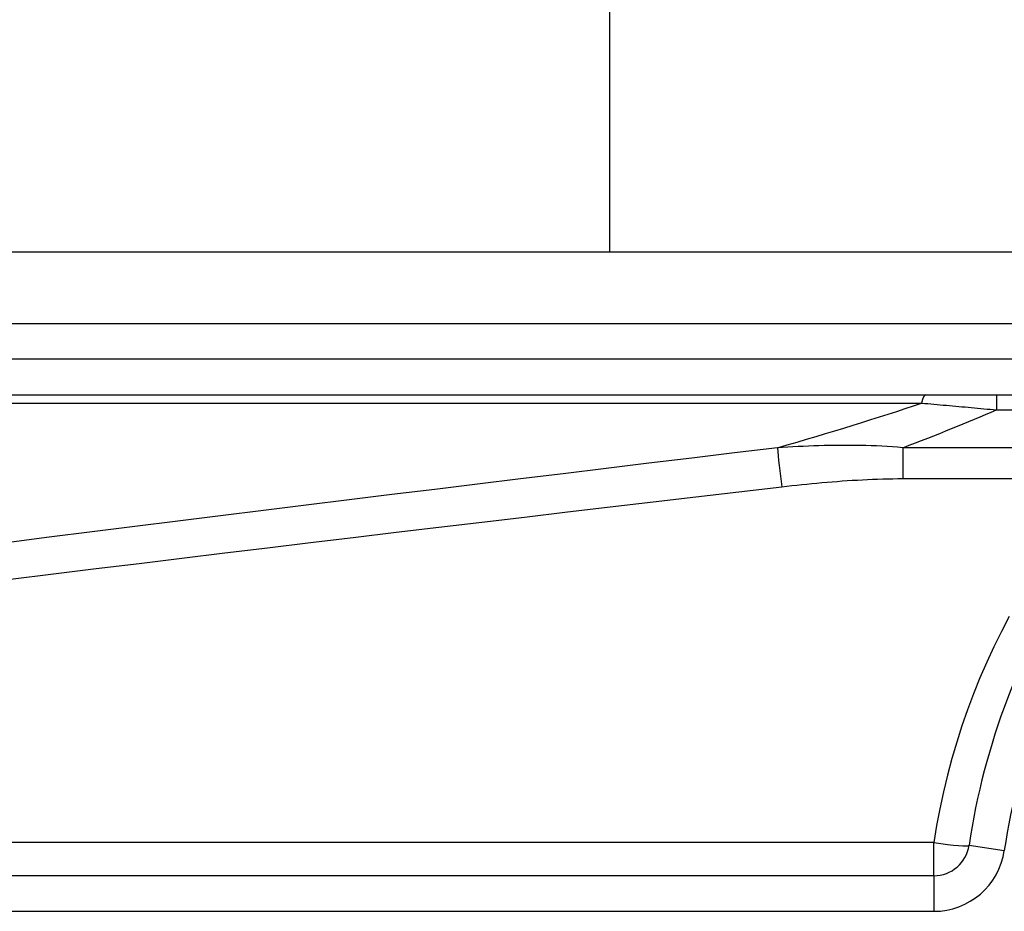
# Model space of a CAD drawing. Header units: inches. Extents: x 5 to 143, y 9 to 75.
# Tile 38 of 84: x 5.24 to 5.784, y 52.446 to 52.938. Entities that reach past the tile are written whole.
import ezdxf

# ---------------------------------------------------------------- set-up
doc = ezdxf.new("R2010")
doc.units = ezdxf.units.IN
doc.header["$MEASUREMENT"] = 0
doc.layers.add('Visible Edges(ANSI)', color=7, linetype='Continuous', lineweight=25)
doc.layers.add('Visible Tangent Edges(ANSI)', color=7, linetype='Continuous', lineweight=25)

msp = doc.modelspace()

# ---------------------------------------------------------------- linework, layer by layer
at = {"layer": 'Visible Edges(ANSI)'}
for p, q in [((5.566212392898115, 55.85767581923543), (5.566212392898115, 52.80993566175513)), ((5.840804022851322, 52.80993566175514), (5.191739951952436, 52.80993566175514)), ((5.191739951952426, 52.73119550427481), (5.84080402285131, 52.73119550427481)), ((5.745295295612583, 52.46543566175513), (5.093314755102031, 52.46543566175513))]:
    msp.add_line(p, q, dxfattribs=at)
for centre, radius, start, end in [((6.144495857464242, 52.42607739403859), 0.3838582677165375, 146.5036895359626, 171.5867271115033), ((5.745295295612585, 52.48512070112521), 0.0196850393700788, 270.0000000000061, 351.586727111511)]:
    msp.add_arc(centre, radius, start, end, dxfattribs=at)
at = {"layer": 'Visible Tangent Edges(ANSI)'}
for p, q in [((5.191739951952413, 52.77056558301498), (5.840804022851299, 52.77056558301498)), ((5.840804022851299, 52.7508805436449), (5.191739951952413, 52.7508805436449)), ((5.77988375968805, 52.73119550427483), (5.779883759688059, 52.72285264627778)), ((5.189417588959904, 52.72660065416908), (5.738554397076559, 52.72660065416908)), ((5.779883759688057, 52.72285264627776), (5.859232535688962, 52.72285264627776)), ((5.728258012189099, 52.70196821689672), (5.7282580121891, 52.68486905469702)), ((5.840459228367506, 52.70196822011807), (5.72825801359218, 52.70196822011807)), ((5.728258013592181, 52.68486905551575), (5.840459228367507, 52.68486905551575)), ((5.745295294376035, 52.48372996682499), (5.093314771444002, 52.48372996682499)), ((5.745295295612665, 52.46543566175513), (5.745295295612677, 52.48372994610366)), ((5.76476849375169, 52.48224053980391), (5.784241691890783, 52.47936037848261)), ((5.745295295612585, 52.46543566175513), (5.745295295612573, 52.44575062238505)), ((5.093314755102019, 52.44575062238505), (5.745295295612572, 52.44575062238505))]:
    msp.add_line(p, q, dxfattribs=at)
at = {"layer": 'Visible Tangent Edges(ANSI)', "flags": 128}
for points in [[(5.738554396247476, 52.72660066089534), (5.74025544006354, 52.72645171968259), (5.741959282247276, 52.72630202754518), (5.743665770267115, 52.72615160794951), (5.745374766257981, 52.72600048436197), (5.747086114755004, 52.72584863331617), (5.748799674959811, 52.72569612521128), (5.750515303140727, 52.72554296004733), (5.752232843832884, 52.72538916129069), (5.753952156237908, 52.72523472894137), (5.755673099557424, 52.72507970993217), (5.757395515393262, 52.72492408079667), (5.759119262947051, 52.72476791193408), (5.760844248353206, 52.7246111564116), (5.762570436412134, 52.72445388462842), (5.76429775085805, 52.72429604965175), (5.766026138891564, 52.72413769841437), (5.767755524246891, 52.72397883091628), (5.769485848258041, 52.7238194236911), (5.771217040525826, 52.72365952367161), (5.772949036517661, 52.72349910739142), (5.774681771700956, 52.72333822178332), (5.776415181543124, 52.72317684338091), (5.778149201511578, 52.72301497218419), (5.77988376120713, 52.72285265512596)], [(5.72825801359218, 52.70196822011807), (5.725327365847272, 52.70221182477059), (5.722400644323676, 52.70242719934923), (5.719477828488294, 52.70261530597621), (5.716558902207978, 52.70277720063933), (5.713643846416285, 52.70291389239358), (5.710732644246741, 52.70302634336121), (5.7078252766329, 52.70311560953), (5.704921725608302, 52.70318269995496), (5.702021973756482, 52.70322857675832), (5.699126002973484, 52.70325427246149), (5.69623379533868, 52.70326081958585), (5.693345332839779, 52.70324920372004), (5.690460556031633, 52.70322015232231), (5.687579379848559, 52.7031740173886), (5.684701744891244, 52.70311126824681), (5.681827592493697, 52.70303244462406), (5.678956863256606, 52.70293801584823), (5.676089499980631, 52.70282842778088), (5.673225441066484, 52.70270422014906), (5.670364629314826, 52.70256586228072), (5.667507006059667, 52.70241382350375), (5.664652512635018, 52.70224862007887), (5.661801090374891, 52.70207072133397), (5.658952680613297, 52.70188059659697)], [(5.658952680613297, 52.70188059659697), (5.635282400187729, 52.69904048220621), (5.611612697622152, 52.69619199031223), (5.587943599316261, 52.69333514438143), (5.56427508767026, 52.6904699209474), (5.540607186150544, 52.68759632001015), (5.516939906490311, 52.68471429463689), (5.49327324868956, 52.68182382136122), (5.469607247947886, 52.67892494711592), (5.445941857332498, 52.67601757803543), (5.422277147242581, 52.67310176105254), (5.398613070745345, 52.67017747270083), (5.37494967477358, 52.66724466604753), (5.351286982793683, 52.66430334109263), (5.327624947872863, 52.66135349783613), (5.303963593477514, 52.65839508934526), (5.280302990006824, 52.65542813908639), (5.256643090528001, 52.65245255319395), (5.232983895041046, 52.64946837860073)], [(5.661275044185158, 52.68036132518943), (5.664053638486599, 52.68068100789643), (5.666833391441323, 52.68099219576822), (5.669614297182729, 52.68129453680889), (5.672396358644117, 52.68158767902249), (5.67517956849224, 52.68187124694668), (5.677963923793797, 52.68214488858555), (5.680749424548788, 52.68240822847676), (5.683536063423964, 52.68266091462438), (5.686323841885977, 52.68290259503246), (5.689112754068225, 52.68313291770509), (5.691902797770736, 52.68335148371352), (5.694693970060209, 52.68355796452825), (5.697486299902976, 52.6837520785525), (5.700279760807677, 52.68393328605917), (5.70307426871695, 52.68410083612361), (5.705869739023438, 52.68425397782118), (5.708666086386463, 52.6843919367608), (5.711463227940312, 52.68451396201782), (5.714261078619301, 52.68461930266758), (5.717059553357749, 52.68470718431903), (5.719858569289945, 52.6847768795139), (5.722658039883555, 52.68482756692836), (5.725457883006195, 52.68485856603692), (5.728258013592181, 52.68486905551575)], [(5.235306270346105, 52.62933249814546), (5.258965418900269, 52.63223979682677), (5.282625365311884, 52.63513850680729), (5.306285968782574, 52.63802862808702), (5.329947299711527, 52.64091016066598), (5.353609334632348, 52.64378317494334), (5.37727205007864, 52.64664767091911), (5.400935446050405, 52.64950364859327), (5.424599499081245, 52.65235113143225), (5.448264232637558, 52.65519011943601), (5.471929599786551, 52.65802063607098), (5.495595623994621, 52.66084270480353), (5.519262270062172, 52.66365630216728), (5.542929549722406, 52.66646149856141), (5.566597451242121, 52.66925824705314), (5.590265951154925, 52.67204659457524), (5.613935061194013, 52.67482654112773), (5.63760476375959, 52.67759811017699), (5.661275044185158, 52.68036132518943)], [(5.786959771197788, 52.60869101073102), (5.782621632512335, 52.60037440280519), (5.778480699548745, 52.59194431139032), (5.774540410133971, 52.58340413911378), (5.770804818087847, 52.57475829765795), (5.767276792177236, 52.56601237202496), (5.763958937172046, 52.55717201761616), (5.760853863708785, 52.54824291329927), (5.757964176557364, 52.53923073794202), (5.75529248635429, 52.53014110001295), (5.752841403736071, 52.5209797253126), (5.750613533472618, 52.5117522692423), (5.748611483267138, 52.50246436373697), (5.746837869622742, 52.49312168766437), (5.745295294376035, 52.48372996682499)]]:
    msp.add_lwpolyline(points, dxfattribs=at)
at = {"layer": 'Visible Tangent Edges(ANSI)'}
for centre, radius, start, end in [((6.14449585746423, 52.42607739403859), 0.3641732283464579, 146.5036895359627, 171.5867271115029), ((5.745295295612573, 52.48512070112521), 0.0393700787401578, 270, 351.5867271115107)]:
    msp.add_arc(centre, radius, start, end, dxfattribs=at)
for centre, major_axis, ratio, start_param, end_param in [((5.740876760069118, 52.71151046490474), (-1e-16, 0.0196850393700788), 0.1837212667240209, 0, 0.697295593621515), ((2.228945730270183, 52.48643815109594), (3.67255673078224, 0.3387434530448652), 0.0748860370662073, 5.910746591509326, 5.977198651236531), ((2.238235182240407, 52.4260773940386), (3.672474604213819, 0.4007503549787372), 0.0881068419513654, 5.956893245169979, 6.005682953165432), ((5.661275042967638, 52.68679041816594), (0.002341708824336, -0.0195452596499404), 0.0410711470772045, 3.825400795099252, 5.042638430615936), ((5.745295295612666, 52.48512070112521), (0.019473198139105, -0.0028801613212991), 0.0698937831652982, 4.722726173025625, 6.283185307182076)]:
    msp.add_ellipse(centre, major_axis=major_axis, ratio=ratio, start_param=start_param, end_param=end_param, dxfattribs=at)

doc.saveas('drawing.dxf')
